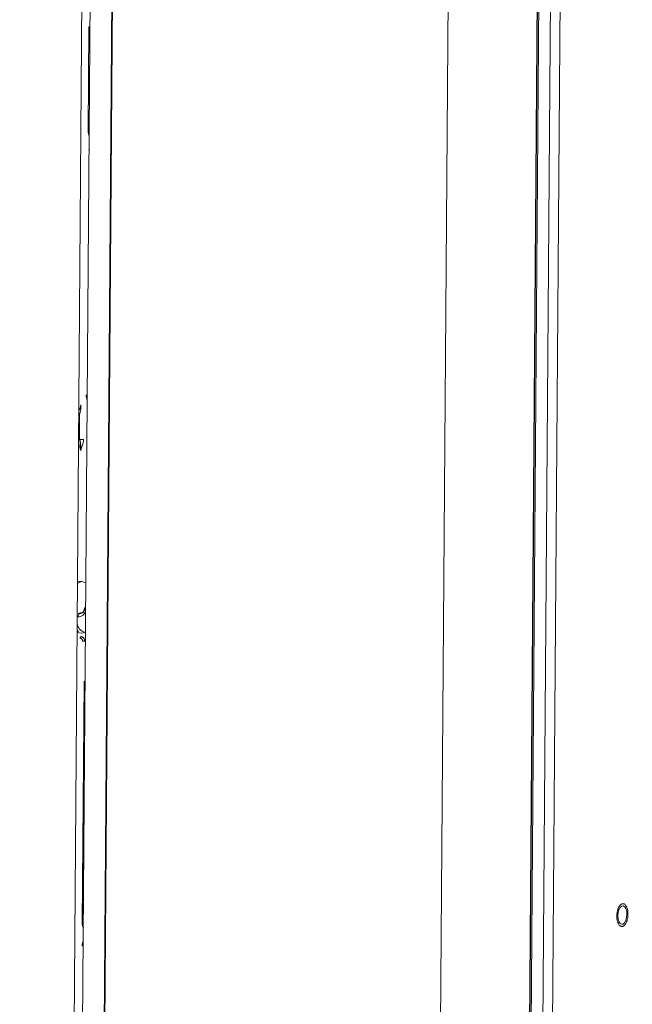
# Model space of a CAD drawing. Header units: millimetres. Extents: x -1472 to 1442, y -78 to 2620.
# Tile 59 of 102: x 744 to 943, y 561 to 880. Entities that reach past the tile are written whole.
import ezdxf

# ---------------------------------------------------------------- set-up
doc = ezdxf.new("R2010")
doc.units = ezdxf.units.MM

msp = doc.modelspace()

# ---------------------------------------------------------------- linework, layer by layer
at = {"color": 144, "linetype": 'Continuous', "lineweight": 18}
for p, q in [((920.42, 1429.84), (911.04, 158.96)), ((923.54, 1424.56), (914.21, 160.94)), ((778.2, 1418.07), (769.27, 208.4)), ((887.15, 1420.33), (877.79, 152.18)), ((907.28, 157.03), (916.55, 1413.24)), ((770.96, 449.99), (777.35, 1315.57)), ((761.04, 448.63), (767.44, 1314.22)), ((770.18, 1314.28), (763.79, 448.69)), ((766.61, 877.72), (766.36, 843.85)), ((766.73, 877.77), (766.73, 877.67)), ((763.57, 751.87), (763.51, 743.89)), ((763.51, 743.89), (763.23, 744.04)), ((762.8, 686.59), (763.41, 686.39)), ((763.11, 687.5), (763.78, 687.63)), ((763.58, 687.47), (763.11, 687.5)), ((764.22, 687.61), (763.58, 687.47)), ((763.78, 687.63), (764.22, 687.61)), ((762.8, 686.41), (763.09, 686.39)), ((763.06, 681.8), (762.77, 681.82)), ((763.38, 681.76), (762.77, 681.63)), ((765.16, 665.39), (765.16, 665.29))]:
    msp.add_line(p, q, dxfattribs=at)
at = {"color": 7, "linetype": 'Continuous', "lineweight": 25}
for p, q in [((916.02, 1413.15), (906.74, 156.81)), ((770.9, 449.97), (777.29, 1315.55)), ((763.28, 751.77), (763.57, 751.87)), ((765.04, 665.34), (764.46, 587.03))]:
    msp.add_line(p, q, dxfattribs=at)
at = {"color": 144, "linetype": 'Continuous', "lineweight": 18, "flags": 128}
for points in [[(766.95, 877.64), (766.82, 877.66), (766.72, 877.68), (766.65, 877.69), (766.61, 877.71), (766.61, 877.73), (766.65, 877.75), (766.73, 877.77)], [(766.69, 842.47), (766.67, 842.43), (766.68, 842.41)], [(766.66, 837.84), (766.64, 837.91), (766.65, 837.98)], [(766.07, 758.16), (765.94, 758.18), (765.84, 758.2), (765.77, 758.21), (765.73, 758.23), (765.73, 758.25), (765.77, 758.27), (765.85, 758.29)], [(766.06, 756.86), (766.04, 756.82), (766.05, 756.8), (766.06, 756.79)], [(763.99, 697.81), (763.63, 697.66), (762.88, 697.19)], [(765.56, 689.22), (765.43, 689.24), (765.33, 689.25), (765.26, 689.27), (765.22, 689.29), (765.22, 689.31), (765.26, 689.33), (765.34, 689.35)], [(765.38, 665.26), (765.26, 665.28), (765.15, 665.29), (765.08, 665.31), (765.04, 665.33), (765.05, 665.35), (765.09, 665.37), (765.16, 665.39)], [(938.31, 589.42), (938.41, 590.46), (938.67, 591.4), (939.07, 592.13), (939.55, 592.57), (940.06, 592.65), (940.54, 592.38), (940.92, 591.78), (941.17, 590.93), (941.25, 589.92), (941.16, 588.89), (940.9, 587.95), (940.5, 587.21), (940.02, 586.78), (939.51, 586.69), (939.03, 586.96), (938.64, 587.56), (938.39, 588.41), (938.31, 589.42)], [(764.8, 585.65), (764.78, 585.61), (764.78, 585.6)], [(764.76, 581.02), (764.74, 581.09), (764.76, 581.16)], [(764.75, 579.66), (764.62, 579.67), (764.52, 579.69), (764.45, 579.71), (764.41, 579.73), (764.41, 579.75), (764.42, 579.75)]]:
    msp.add_lwpolyline(points, dxfattribs=at)
at = {"color": 7, "linetype": 'Continuous', "lineweight": 25}
msp.add_arc((766.64, 844.29), 0.521, 237.3907, 276.9363, dxfattribs=at)
at = {"color": 144, "linetype": 'Continuous', "lineweight": 18}
for centre, radius, start, end in [((764.04, 751.27), 7.4, 265.8896, 276.384), ((763.91, 693.54), 4.27, 66.3057, 103.8414), ((764.13, 686.59), 1.04, 122.1558, 183.6259), ((763.1, 688.94), 2.57, 276.9176, 342.5696), ((763.68, 688.97), 1.5, 266.2808, 295.5203), ((766.05, 684.59), 3.28, 185.8493, 258.202), ((763.24, 688.67), 2.28, 266.3374, 274.4369), ((764.18, 683.65), 2.56, 236.3811, 300.9726), ((762.91, 679.47), 2.34, 78.358, 86.3308), ((764.74, 587.47), 0.521, 237.3907, 276.9363)]:
    msp.add_arc(centre, radius, start, end, dxfattribs=at)
at = {"color": 7, "linetype": 'Continuous', "lineweight": 25}
for points, knots in [([(565.81, 614.81), (564.68, 612.23), (562.52, 607.33), (559.93, 600.06), (557.9, 593.41), (556.35, 587.43), (555.19, 582.16), (554.33, 577.64), (553.73, 574), (553.33, 571.19), (553.05, 569.14), (552.87, 567.67), (552.75, 566.58), (552.64, 565.65), (552.53, 564.59), (552.41, 563.38), (552.21, 561.22), (551.95, 557.86), (551.68, 553.25), (551.51, 547.99), (551.47, 542.17), (551.59, 535.85), (552, 527.21), (552.95, 516.29), (554.75, 502.99), (557.24, 489.27), (560.43, 475.13), (564.33, 460.61), (568.93, 445.76), (573.87, 431.62), (578.84, 418.71), (583.49, 407.48), (587.91, 397.41), (592.02, 388.53), (595.74, 380.82), (598.66, 374.96), (600.75, 370.87), (602.01, 368.43), (603, 366.52), (604.03, 364.58), (605.35, 362.07), (607.09, 358.84), (609.24, 354.89), (611.84, 350.23), (614.92, 344.8), (618.51, 338.62), (622.62, 331.72), (627.12, 324.4), (631.84, 316.94), (636.62, 309.59), (641.45, 302.38), (648.46, 292.16), (657.76, 279.22), (669.44, 263.9), (679.15, 251.88), (686.6, 243.04), (691.55, 237.31), (695.97, 232.32), (699.8, 228.07), (703.3, 224.27), (706.54, 220.79), (709.8, 217.36), (713.2, 213.83), (717.05, 209.9), (722.04, 204.92), (728.32, 198.84), (736.04, 191.63), (744.65, 183.94), (754.12, 175.92), (764.39, 167.73), (775.52, 159.45), (787.51, 151.26), (800.34, 143.33), (814.01, 135.9), (826.98, 129.92), (838.87, 125.38), (849.28, 122.15), (859.51, 119.73), (869.53, 118.14), (878.81, 117.44), (887.33, 117.48), (895.11, 118.12), (902.67, 119.36), (910, 121.19), (917.05, 123.6), (924.12, 126.71), (930.94, 130.47), (937.3, 134.73), (942.76, 139.01), (947.42, 143.15), (951.35, 147.02), (954.72, 150.64), (957.85, 154.26), (961.03, 158.2), (964.41, 162.71), (968.12, 168.1), (972.15, 174.48), (976.46, 182), (980.87, 190.52), (985.36, 200.15), (989.51, 210.09), (993.33, 220.18), (996.73, 230.02), (999.92, 240.08), (1002.83, 250.1), (1006.01, 261.93), (1009.29, 275.42), (1012.56, 290.41), (1015.37, 304.77), (1017.51, 316.83), (1019.14, 326.67), (1020.35, 334.41), (1021.44, 341.75), (1022.4, 348.55), (1023.21, 354.5), (1023.86, 359.44), (1024.35, 363.33), (1024.75, 366.5), (1025.07, 369.13), (1025.36, 371.58), (1025.64, 373.94), (1025.92, 376.35), (1026.2, 378.81), (1026.49, 381.35), (1026.87, 384.87), (1027.38, 389.52), (1027.99, 395.48), (1028.73, 402.9), (1029.58, 411.98), (1030.54, 422.93), (1031.51, 435.07), (1032.42, 447.45), (1033.26, 459.94), (1034.02, 472.42), (1034.75, 485.78), (1035.44, 500.03), (1036.09, 515.11), (1036.67, 531.03), (1037.19, 547.79), (1037.63, 565.51), (1038.01, 584.37), (1038.3, 604.35), (1038.49, 625.52), (1038.56, 647.76), (1038.51, 671.11), (1038.34, 695.57), (1038.04, 720.65), (1037.61, 746.31), (1037.06, 772.51), (1036.38, 799.74), (1035.56, 828), (1034.59, 857.3), (1033.49, 887.62), (1032.25, 918.89), (1030.88, 950.73), (1029.42, 982.72), (1027.73, 1017.75), (1025.8, 1055.68), (1023.62, 1096.4), (1021.3, 1138.31), (1018.83, 1181.3), (1016.25, 1225.24), (1013.68, 1268.21), (1011.14, 1310.17), (1008.65, 1351.06), (1006.29, 1390.11), (1004.05, 1427.32), (1001.94, 1462.72), (999.94, 1497.05), (998.04, 1530.28), (996.25, 1562.55), (994.57, 1593.82), (993.02, 1624.09), (991.59, 1653.22), (990.29, 1681.21), (989.12, 1708.07), (988.09, 1733.81), (987.18, 1758.44), (986.4, 1782.32), (985.73, 1805.44), (985.18, 1827.77), (984.76, 1848.97), (984.46, 1869.1), (984.28, 1888.52), (984.19, 1910.84), (984.3, 1936.37), (984.75, 1965.03), (985.58, 1993.44), (986.56, 2014.53), (987.38, 2028.42), (987.82, 2035.29), (988.3, 2042.09), (988.81, 2048.83), (989.36, 2055.35), (989.9, 2061.38), (990.41, 2066.72), (990.87, 2071.26), (991.28, 2075.02), (991.57, 2077.62), (991.76, 2079.32), (991.92, 2080.66), (992.15, 2082.62), (992.51, 2085.6), (993.15, 2090.64), (994.09, 2097.53), (995.39, 2106.01), (996.92, 2114.92), (998.73, 2124.09), (1000.8, 2133.08), (1003.06, 2141.48), (1005.41, 2149), (1007.82, 2155.66), (1010.28, 2161.57), (1012.96, 2167.21), (1015.91, 2172.6), (1019.18, 2177.67), (1021.97, 2181.48), (1023.71, 2183.45), (1024.32, 2184.14)], [0, 0, 0, 0, 0.003436, 0.006534, 0.0093, 0.01174, 0.013858, 0.015655, 0.017132, 0.018161, 0.018945, 0.019543, 0.019872, 0.020222, 0.020634, 0.021109, 0.021647, 0.023162, 0.025027, 0.026991, 0.029239, 0.031704, 0.034214, 0.039066, 0.04407, 0.049232, 0.05456, 0.060056, 0.065723, 0.07153, 0.076326, 0.080705, 0.084657, 0.088171, 0.091239, 0.093857, 0.095198, 0.096173, 0.096795, 0.097509, 0.098533, 0.09984, 0.101447, 0.103355, 0.105564, 0.108129, 0.111008, 0.114157, 0.117314, 0.120436, 0.123521, 0.126568, 0.133647, 0.140489, 0.147081, 0.150074, 0.152773, 0.155132, 0.157157, 0.158851, 0.160626, 0.162201, 0.163877, 0.165829, 0.168052, 0.171362, 0.175109, 0.17926, 0.183624, 0.188278, 0.193193, 0.198339, 0.203682, 0.209192, 0.214839, 0.218834, 0.222696, 0.226413, 0.230001, 0.233474, 0.236293, 0.239056, 0.241771, 0.244446, 0.247089, 0.249702, 0.252676, 0.255397, 0.257868, 0.260089, 0.262056, 0.263761, 0.265367, 0.267166, 0.269172, 0.271396, 0.274162, 0.277237, 0.280648, 0.284422, 0.288588, 0.292159, 0.295941, 0.299707, 0.303427, 0.307091, 0.312775, 0.318246, 0.323461, 0.328383, 0.331309, 0.334098, 0.336741, 0.339227, 0.341414, 0.343147, 0.344542, 0.345594, 0.346546, 0.347373, 0.348217, 0.349079, 0.349957, 0.350857, 0.351811, 0.353723, 0.355847, 0.358189, 0.361674, 0.365572, 0.369895, 0.374658, 0.378797, 0.383236, 0.387983, 0.393048, 0.398439, 0.404059, 0.410011, 0.416301, 0.422939, 0.430063, 0.437563, 0.445446, 0.453717, 0.462384, 0.47145, 0.48037, 0.489651, 0.499297, 0.509308, 0.519685, 0.530426, 0.541529, 0.552912, 0.564258, 0.575522, 0.590131, 0.604557, 0.618776, 0.634659, 0.650223, 0.665445, 0.680304, 0.694781, 0.708862, 0.721762, 0.734288, 0.746434, 0.758193, 0.769562, 0.780671, 0.791377, 0.801678, 0.811577, 0.821076, 0.830178, 0.838889, 0.847213, 0.855526, 0.86343, 0.870934, 0.878047, 0.884824, 0.891591, 0.901804, 0.912032, 0.922202, 0.932234, 0.934725, 0.9372, 0.939659, 0.942099, 0.94452, 0.946755, 0.948684, 0.950358, 0.951733, 0.952818, 0.953231, 0.953605, 0.954291, 0.955398, 0.956914, 0.959883, 0.963077, 0.966469, 0.970036, 0.973705, 0.977151, 0.980351, 0.983339, 0.986146, 0.988816, 0.99202, 0.995214, 0.998336, 1, 1, 1, 1]), ([(766.37, 843.85), (766.37, 843.73), (766.37, 843.3), (766.47, 842.79), (766.66, 842.47), (766.69, 842.42)], [0, 0, 0, 0, 0.231532, 0.892365, 1, 1, 1, 1]), ([(765.74, 758.24), (765.74, 758.13), (765.73, 757.69), (765.83, 757.18), (766.03, 756.86), (766.06, 756.82)], [0, 0, 0, 0, 0.231532, 0.892365, 1, 1, 1, 1]), ([(763.51, 743.89), (763.6, 743.59), (763.67, 743.29), (763.79, 742.71), (763.84, 742.42), (763.91, 741.83), (763.93, 741.53), (763.92, 741.09), (763.92, 740.94), (763.89, 740.63), (763.87, 740.48), (763.84, 740.33)], [0, 0, 0, 0, 0.25, 0.25, 0.5, 0.5, 0.75, 0.75, 0.875, 0.875, 1, 1, 1, 1]), ([(765.22, 689.3), (765.21, 689.18), (765.19, 688.83), (765.01, 688.29), (764.63, 687.8), (764.26, 687.54), (764.02, 687.52), (763.95, 687.52)], [0, 0, 0, 0, 0.126148, 0.375503, 0.632005, 0.904759, 1, 1, 1, 1]), ([(764.48, 587.03), (764.47, 586.92), (764.47, 586.48), (764.57, 585.97), (764.77, 585.65), (764.8, 585.61)], [0, 0, 0, 0, 0.2315321, 0.892365, 1, 1, 1, 1])]:
    msp.add_open_spline(points, degree=3, knots=knots, dxfattribs=at)
at = {"color": 144, "linetype": 'Continuous', "lineweight": 18}
for points, knots in [([(763.95, 755.16), (763.95, 755.15), (763.95, 754.81), (763.82, 754.15), (763.56, 753.49), (763.31, 753.27), (763.29, 753.26)], [0, 0, 0, 0, 0.016881, 0.488438, 0.959912, 1, 1, 1, 1]), ([(763.57, 751.87), (763.66, 752.16), (763.73, 752.44), (763.86, 752.97), (763.92, 753.23), (764, 753.77), (764.02, 754.04), (764.02, 754.45), (764.02, 754.59), (763.99, 754.88), (763.98, 755.02), (763.95, 755.16)], [0, 0, 0, 0, 0.25, 0.25, 0.5, 0.5, 0.75, 0.75, 0.875, 0.875, 1, 1, 1, 1]), ([(764.86, 743.92), (764.86, 743.58), (764.82, 743.24), (764.71, 742.58), (764.62, 742.27), (764.43, 741.67), (764.32, 741.39), (764.09, 740.85), (763.97, 740.59), (763.84, 740.33)], [0, 0, 0, 0, 0.25, 0.25, 0.5, 0.5, 0.75, 0.75, 1, 1, 1, 1]), ([(763.21, 742.32), (763.23, 742.3), (763.47, 742.05), (763.75, 741.35), (763.81, 740.67), (763.84, 740.33)], [0, 0, 0, 0, 0.040098, 0.511688, 1, 1, 1, 1]), ([(763.71, 679.49), (763.77, 679.5), (763.83, 679.57), (763.92, 679.77), (763.95, 679.9), (763.95, 680.03)], [0, 0, 0, 0, 0.5, 0.5, 1, 1, 1, 1]), ([(763.71, 679.49), (763.82, 679.48), (763.93, 679.45), (764.14, 679.34), (764.24, 679.26), (764.48, 678.97), (764.57, 678.7), (764.57, 678.44)], [0, 0, 0, 0, 0.25, 0.25, 0.5, 0.5, 1, 1, 1, 1]), ([(765.24, 678.45), (765.25, 678.65), (765.21, 678.85), (765.09, 679.22), (764.99, 679.39), (764.81, 679.61), (764.74, 679.67), (764.6, 679.79), (764.53, 679.84), (764.37, 679.93), (764.29, 679.96), (764.12, 680.01), (764.04, 680.02), (763.95, 680.03)], [0, 0, 0, 0, 0.25, 0.25, 0.5, 0.5, 0.625, 0.625, 0.75, 0.75, 0.875, 0.875, 1, 1, 1, 1]), ([(765.24, 678.45), (765.13, 678.46), (764.99, 678.46), (764.74, 678.46), (764.63, 678.45), (764.57, 678.44)], [0, 0, 0, 0, 0.5, 0.5, 1, 1, 1, 1]), ([(941.59, 589.98), (941.59, 590.05), (941.59, 590.18), (941.59, 590.38), (941.57, 590.57), (941.56, 590.76), (941.54, 590.95), (941.51, 591.13), (941.47, 591.36), (941.4, 591.64), (941.31, 591.95), (941.21, 592.23), (941.04, 592.58), (940.81, 592.93), (940.49, 593.22), (940.15, 593.36), (939.81, 593.36), (939.47, 593.24), (939.13, 592.98), (938.81, 592.59), (938.56, 592.15), (938.39, 591.75), (938.28, 591.43), (938.19, 591.09), (938.11, 590.74), (938.05, 590.4), (938.01, 590.06), (937.98, 589.71), (937.98, 589.48), (937.97, 589.36)], [0, 0, 0, 0, 0.017277, 0.03443, 0.05151, 0.068566, 0.085649, 0.10281, 0.120098, 0.152252, 0.184451, 0.217289, 0.250174, 0.315809, 0.38008, 0.440024, 0.500014, 0.559959, 0.619949, 0.68422, 0.749855, 0.782693, 0.815578, 0.847732, 0.879931, 0.910075, 0.939954, 0.969839, 1, 1, 1, 1]), ([(937.97, 589.36), (937.97, 589.3), (937.97, 589.16), (937.98, 588.97), (937.99, 588.77), (938.01, 588.58), (938.03, 588.4), (938.06, 588.21), (938.1, 587.98), (938.16, 587.7), (938.25, 587.4), (938.36, 587.11), (938.52, 586.77), (938.76, 586.41), (939.08, 586.13), (939.42, 585.98), (939.76, 585.98), (940.1, 586.1), (940.44, 586.36), (940.76, 586.75), (941, 587.19), (941.17, 587.59), (941.28, 587.92), (941.38, 588.26), (941.46, 588.6), (941.52, 588.94), (941.56, 589.29), (941.59, 589.63), (941.59, 589.87), (941.59, 589.98)], [0, 0, 0, 0, 0.017277, 0.03443, 0.05151, 0.068566, 0.085649, 0.10281, 0.120098, 0.152252, 0.184451, 0.217289, 0.250174, 0.315809, 0.38008, 0.440024, 0.500014, 0.559959, 0.619949, 0.68422, 0.749855, 0.782693, 0.815578, 0.847732, 0.879931, 0.910075, 0.939954, 0.969839, 1, 1, 1, 1]), ([(764.77, 581.15), (764.72, 581.05), (764.52, 580.68), (764.39, 580.18), (764.42, 579.8), (764.43, 579.73)], [0, 0, 0, 0, 0.233468, 0.871936, 1, 1, 1, 1])]:
    msp.add_open_spline(points, degree=3, knots=knots, dxfattribs=at)

doc.saveas('drawing.dxf')
